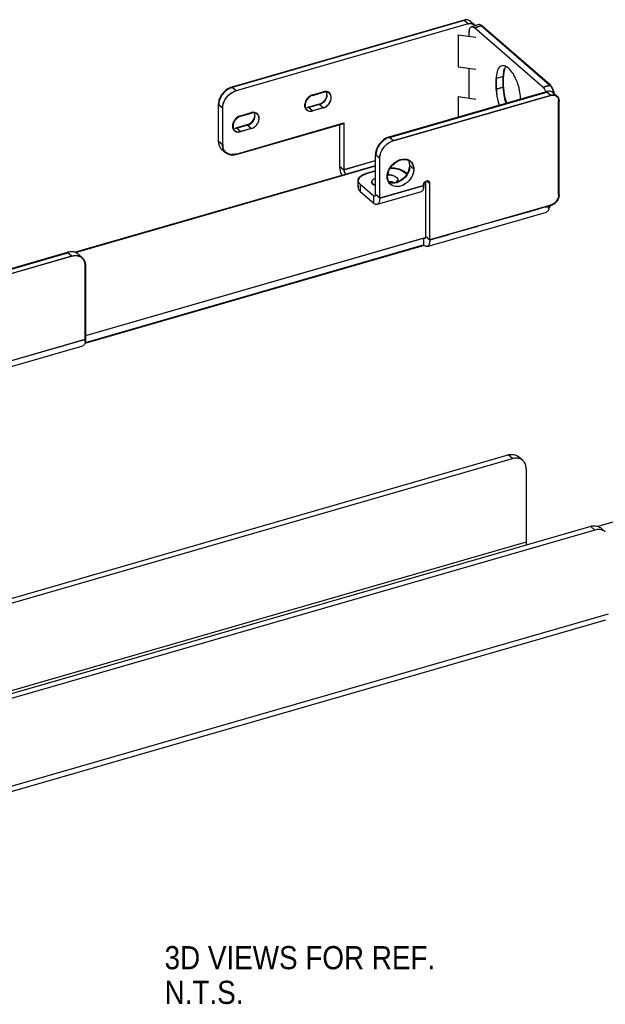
# Model space of a CAD drawing. Header units: millimetres. Extents: x 0 to 2754, y -804 to 1485.
# Tile 12 of 27: x 706 to 896, y 213 to 532. Entities that reach past the tile are written whole.
import ezdxf

# ---------------------------------------------------------------- set-up
doc = ezdxf.new("R2010")
doc.units = ezdxf.units.MM
doc.header["$LTSCALE"] = 115.5
doc.layers.get('0').update_dxf_attribs({"linetype": 'CONTINUOUS'})
doc.styles.get("Standard").update_dxf_attribs({"font": 'txt', "width": 0.9})

msp = doc.modelspace()

# ---------------------------------------------------------------- linework, layer by layer
at = {"color": 6, "linetype": 'Continuous'}
for p, q in [((849.903, 531.957), (774.663, 510.237)), ((851.273, 530.77), (776.033, 509.05)), ((851.946, 531.613), (853.044, 530.662)), ((854.675, 530.491), (852.302, 529.806)), ((853.256, 530.479), (853.316, 530.427)), ((877.81, 510.909), (855.54, 530.195)), ((851.607, 526.698), (851.607, 528.159)), ((875.437, 510.224), (853.167, 529.51)), ((851.607, 506.633), (851.607, 516.305)), ((862.221, 517.145), (862.117, 517.115)), ((860.362, 509.492), (860.362, 512.956)), ((862.735, 510.177), (862.735, 513.641)), ((800.871, 507.53), (804.335, 508.53)), ((806.16, 508.265), (806.22, 508.213)), ((825.63, 494.038), (876.673, 508.773)), ((879.764, 507.522), (878.716, 508.43)), ((802.965, 504.728), (799.501, 503.728)), ((827, 492.852), (878.043, 507.587)), ((880.086, 507.243), (880.026, 507.295)), ((880.745, 475.268), (880.745, 505.665)), ((770.229, 504.523), (770.229, 492.676)), ((771.599, 503.336), (771.599, 491.489)), ((777.488, 500.78), (780.952, 501.78)), ((782.777, 501.515), (782.837, 501.463)), ((798.771, 502.886), (798.847, 502.82)), ((798.849, 502.976), (798.985, 502.859)), ((804.335, 503.542), (800.871, 502.542)), ((776.033, 488.335), (810.934, 498.41)), ((810.867, 498.468), (810.934, 498.41)), ((810.934, 498.41), (810.934, 483.428)), ((775.388, 496.136), (775.464, 496.07)), ((775.467, 496.226), (775.602, 496.109)), ((779.582, 497.978), (776.118, 496.978)), ((780.952, 496.792), (777.488, 495.792)), ((809.564, 498.015), (809.564, 484.614)), ((771.311, 490.085), (772.681, 488.899)), ((821.196, 475.395), (821.196, 488.324)), ((822.566, 474.208), (822.566, 487.138)), ((832.567, 486.041), (832.507, 486.093)), ((821.196, 483.076), (818.13, 482.191)), ((831.406, 482.043), (830.519, 482.812)), ((723.595, 456.654), (811.439, 482.012)), ((811.439, 481.886), (811.439, 482.018)), ((811.439, 482.012), (811.499, 481.96)), ((815.57, 477.601), (815.57, 479.974)), ((820.046, 479.537), (820.046, 479.433)), ((828.404, 480.287), (828.404, 480.183)), ((837.416, 479.383), (837.416, 461.743)), ((838.487, 479.514), (838.547, 479.462)), ((816.256, 478.694), (820.631, 474.905)), ((816.256, 476.321), (820.631, 472.532)), ((835.967, 476.283), (821.704, 472.166)), ((826.178, 478.663), (826.118, 478.715)), ((838.786, 460.557), (838.786, 478.891)), ((821.048, 474.828), (820.944, 474.798)), ((837.925, 458.515), (876.636, 469.69)), ((878.043, 471.786), (877.394, 471.598)), ((836.911, 461.202), (727.156, 429.518)), ((836.911, 461.202), (836.851, 461.254)), ((836.911, 458.829), (836.911, 461.202)), ((837.165, 461.147), (837.269, 461.177)), ((837.015, 458.859), (726.971, 427.092)), ((355.865, 351.124), (721.352, 456.631)), ((356.064, 349.6), (722.722, 455.445)), ((726.073, 454.881), (724.703, 456.067)), ((727.156, 452.291), (727.156, 428.332)), ((333.344, 312.855), (726.294, 426.29)), ((500.381, 285.859), (864.227, 390.892)), ((501.751, 284.673), (865.597, 389.706)), ((868.948, 389.142), (867.578, 390.328)), ((870.031, 386.552), (870.031, 362.593)), ((966.644, 388.921), (893.261, 367.737)), ((890.997, 367.709), (525.514, 262.203)), ((892.367, 366.522), (525.709, 260.677)), ((894.348, 367.145), (895.718, 365.958)), ((502.989, 223.932), (895.939, 337.367))]:
    msp.add_line(p, q, dxfattribs=at)
at = {"color": 3, "linetype": 'Continuous'}
for p, q in [((849.963, 531.801), (774.723, 510.081)), ((877.706, 510.775), (855.436, 530.061)), ((862.571, 510.199), (862.571, 513.663)), ((826.94, 492.8), (877.983, 507.535)), ((880.581, 475.289), (880.581, 505.687)), ((803.025, 504.572), (799.561, 503.572)), ((779.642, 497.822), (776.178, 496.822)), ((877.983, 471.941), (877.334, 471.754)), ((836.955, 459.015), (727.031, 427.283)), ((355.9, 349.518), (722.662, 455.393)), ((726.992, 452.312), (726.992, 428.354))]:
    msp.add_line(p, q, dxfattribs=at)
at = {"color": 7, "linetype": 'Continuous'}
for p, q in [((851.213, 530.719), (775.973, 508.999)), ((847.972, 527.185), (853.768, 526.408)), ((847.972, 527.185), (847.972, 516.792)), ((847.972, 516.792), (853.768, 516.016)), ((860.406, 509.574), (860.406, 513.038)), ((800.811, 507.686), (804.275, 508.686)), ((825.69, 493.883), (876.733, 508.618)), ((847.972, 507.12), (853.768, 506.344)), ((847.972, 507.12), (847.972, 500.488)), ((777.428, 500.936), (780.892, 501.936)), ((804.275, 503.49), (800.811, 502.49)), ((775.973, 488.491), (810.978, 498.596)), ((810.978, 498.596), (810.978, 498.41)), ((780.892, 496.74), (777.428, 495.74)), ((821.196, 482.903), (818.19, 482.035)), ((831.32, 481.894), (830.415, 482.678)), ((723.878, 456.562), (811.603, 481.886)), ((836.955, 461.18), (727.156, 429.484)), ((355.904, 350.962), (721.412, 456.475))]:
    msp.add_line(p, q, dxfattribs=at)
at = {"color": 9, "linetype": 'Continuous'}
for p, q in [((851.273, 530.77), (849.903, 531.957)), ((851.213, 530.719), (849.963, 531.801)), ((853.167, 529.51), (855.54, 530.195)), ((851.607, 528.159), (851.753, 528.201)), ((853.271, 529.436), (855.436, 530.061)), ((862.735, 513.641), (860.362, 512.956)), ((862.571, 513.663), (860.406, 513.038)), ((776.033, 509.05), (774.663, 510.237)), ((775.973, 508.999), (774.723, 510.081)), ((804.259, 508.596), (804.335, 508.53)), ((862.735, 510.177), (860.362, 509.492)), ((862.571, 510.199), (860.406, 509.574)), ((875.437, 510.224), (877.81, 510.909)), ((875.541, 510.15), (877.706, 510.775)), ((876.673, 508.773), (878.043, 507.587)), ((876.733, 508.618), (877.983, 507.535)), ((800.759, 507.626), (800.871, 507.53)), ((802.965, 504.728), (804.335, 503.542)), ((880.641, 505.756), (880.745, 505.665)), ((771.599, 503.336), (770.229, 504.523)), ((780.876, 501.846), (780.952, 501.78)), ((799.501, 503.728), (800.871, 502.542)), ((803.025, 504.572), (804.275, 503.49)), ((777.376, 500.876), (777.488, 500.78)), ((776.118, 496.978), (777.488, 495.792)), ((779.582, 497.978), (780.952, 496.792)), ((779.642, 497.822), (780.892, 496.74)), ((771.599, 491.489), (770.229, 492.676)), ((825.63, 494.038), (827, 492.852)), ((825.69, 493.883), (826.94, 492.8)), ((776.033, 488.335), (775.922, 488.432)), ((810.934, 483.428), (821.196, 486.39)), ((810.978, 483.51), (821.196, 486.46)), ((821.196, 488.324), (822.566, 487.138)), ((809.564, 484.614), (809.709, 484.656)), ((809.564, 484.614), (810.934, 483.428)), ((811.499, 481.96), (821.196, 484.759)), ((811.603, 481.886), (821.196, 484.655)), ((818.13, 483.875), (821.195, 484.76)), ((830.519, 482.812), (830.519, 482.678)), ((833.599, 483.572), (832.229, 484.759)), ((818.13, 482.191), (818.13, 482.035)), ((825.146, 481.132), (825.042, 481.223)), ((838.786, 478.891), (837.948, 479.617)), ((816.256, 478.694), (816.256, 476.321)), ((822.566, 474.208), (836.829, 478.326)), ((822.61, 474.29), (836.665, 478.348)), ((836.829, 478.326), (836.725, 478.416)), ((820.631, 474.905), (821.145, 475.054)), ((820.631, 472.532), (820.631, 474.905)), ((821.196, 475.395), (821.341, 475.437)), ((822.566, 474.208), (821.196, 475.395)), ((880.641, 475.358), (880.745, 475.268)), ((820.631, 472.532), (820.762, 472.57)), ((877.334, 471.754), (838.83, 460.639)), ((876.197, 471.265), (876.092, 471.236)), ((876.197, 471.255), (876.092, 471.225)), ((877.932, 471.882), (878.043, 471.786)), ((837.367, 461.403), (836.851, 461.254)), ((837.562, 461.785), (837.416, 461.743)), ((838.786, 460.557), (837.416, 461.743)), ((721.352, 456.631), (722.722, 455.445)), ((721.412, 456.475), (722.662, 455.393)), ((727.051, 452.381), (727.156, 452.291)), ((727.156, 428.332), (334.205, 314.897)), ((726.992, 428.354), (334.249, 314.979)), ((727.156, 428.332), (727.051, 428.422)), ((865.597, 389.706), (864.227, 390.892)), ((890.997, 367.709), (892.367, 366.522)), ((870.031, 362.593), (525.272, 263.07)), ((503.85, 225.974), (896.801, 339.409))]:
    msp.add_line(p, q, dxfattribs=at)
at = {"color": 3, "linetype": 'Continuous'}
for centre, radius, start, end in [((850.749, 529.085), 2.827, 101.38275, 106.12668), ((875.175, 510.203), 12.604, 180.01854, 182.21031), ((876.902, 510.278), 14.332, 182.24363, 186.25323), ((872.928, 506.853), 6.254, 21.00518, 25.64101), ((872.413, 506.652), 6.808, 16.65316, 21.03383), ((872.342, 506.628), 6.882, 12.64524, 16.67662), ((878.769, 504.819), 2.827, 101.38275, 106.12668), ((878.769, 505.782), 1.853, 67.65877, 73.92174), ((878.84, 505.926), 1.691, 49.11731, 54.57909), ((878.821, 505.908), 1.717, 34.6921, 49.03518), ((878.08, 505.688), 2.501, 359.97175, 5.1188), ((830.745, 484.059), 2.811, 49.1002, 51.72398), ((830.511, 483.899), 3.096, 24.85756, 29.20386), ((828.03, 480.864), 3.001, 209.21291, 212.74866), ((825.524, 473.536), 5.982, 87.4963, 89.92194), ((825.536, 473.734), 5.784, 82.39988, 87.52321), ((825.585, 474.118), 5.397, 79.7005, 82.38348), ((825.65, 474.473), 5.036, 76.8933, 79.70309), ((825.746, 474.881), 4.617, 73.92283, 76.90018), ((838.105, 479.072), 0.705, 42.59048, 49.11348), ((827.88, 480.75), 2.812, 229.10029, 230.77712), ((831.379, 478.345), 5.286, 357.31039, 0.02712), ((837.798, 478.347), 1.133, 174.09636, 179.94914), ((838.088, 478.29), 1.429, 158.44366, 163.42911), ((873.975, 471.558), 3.348, 347.42977, 351.10292), ((873.365, 471.655), 3.965, 351.09182, 354.37331), ((872.711, 471.72), 4.622, 354.36695, 357.31896), ((872.048, 471.751), 5.286, 357.31039, 0.02712), ((873.805, 474.81), 5, 318.81092, 321.36914), ((724.089, 452.71), 2.82, 49.11188, 54.57715), ((721.706, 428.351), 5.286, 357.31039, 0.02712)]:
    msp.add_arc(centre, radius, start, end, dxfattribs=at)
at = {"color": 7, "linetype": 'Continuous'}
for centre, radius, start, end in [((851.999, 528.003), 2.827, 101.38275, 106.12668), ((851.999, 528.965), 1.853, 67.65877, 73.92174), ((852.07, 529.11), 1.691, 49.11731, 54.57909), ((852.058, 529.098), 1.708, 37.1556, 49.06649), ((805.06, 505.97), 2.827, 101.38275, 106.12668), ((877.519, 505.902), 2.827, 101.38275, 106.12668), ((781.677, 499.22), 2.827, 101.38275, 106.12668), ((799.964, 504.113), 1.709, 229.1582, 241.1816), ((776.582, 497.363), 1.709, 229.1582, 241.1816), ((775.841, 491.57), 4.198, 179.98068, 184.16744), ((775.591, 491.551), 3.947, 184.16513, 188.50441), ((775.354, 491.516), 3.708, 188.50779, 193.04495), ((774.539, 491.166), 2.81, 229.10662, 230.60528), ((774.752, 491.813), 3.498, 260.4881, 265.20402), ((817.915, 479.29), 2.401, 134.05553, 139.35055), ((820.684, 479.434), 0.758, 180.02523, 189.96219), ((820.735, 479.443), 0.809, 189.99385, 199.50293), ((825.524, 475.728), 5.956, 84.98171, 93.17877), ((825.563, 476.142), 5.54, 79.73287, 85.00565), ((825.65, 476.638), 5.036, 76.8933, 79.70309), ((825.746, 477.046), 4.617, 73.92283, 76.90018), ((827.769, 480.183), 0.756, 0.01724, 8.66695)]:
    msp.add_arc(centre, radius, start, end, dxfattribs=at)
at = {"color": 6, "linetype": 'Continuous'}
for centre, radius, start, end in [((850.799, 530.29), 1.751, 49.01013, 54.57395), ((850.794, 530.284), 1.759, 46.16582, 49.01091), ((850.78, 530.27), 1.779, 39.64912, 46.15479), ((850.733, 530.234), 1.838, 29.30977, 39.60468), ((852.169, 529.104), 1.75, 49.01127, 54.57478), ((776.39, 504.581), 5.919, 114.24094, 121.56849), ((877.569, 507.107), 1.751, 49.01013, 54.57395), ((872.888, 506.85), 6.454, 20.99641, 26.22855), ((877.564, 507.101), 1.759, 46.16582, 49.01091), ((877.55, 507.087), 1.779, 39.64912, 46.15479), ((872.287, 506.615), 7.099, 16.11614, 21.02573), ((877.503, 507.05), 1.838, 29.25042, 39.60397), ((872.313, 506.616), 7.074, 11.23524, 16.16658), ((854.787, 506.092), 13.456, 1.01533, 4.96078), ((878.939, 505.921), 1.75, 49.01127, 54.57478), ((800.062, 504.099), 1.642, 219.58924, 228.95504), ((800.043, 504.078), 1.615, 228.97896, 235.36819), ((776.679, 497.349), 1.642, 219.58924, 228.95504), ((776.661, 497.328), 1.615, 228.97896, 235.36819), ((827.357, 488.382), 5.919, 114.24094, 121.56849), ((774.703, 491.181), 3.052, 210.86715, 213.53854), ((829.162, 484.991), 3.035, 22.07831, 30.14975), ((830.746, 483.932), 2.786, 49.21213, 61.20971), ((830.635, 483.862), 2.917, 29.09752, 34.71851), ((817.569, 484.767), 8.012, 186.00267, 191.04002), ((818.316, 484.907), 8.772, 190.99853, 201.83906), ((830.37, 481.011), 5.232, 161.71897, 170.25309), ((827.005, 484.88), 5.232, 341.71897, 350.25309), ((830.575, 483.827), 2.986, 27.23087, 29.10992), ((830.504, 483.792), 3.065, 22.09769, 27.21509), ((816.855, 479.974), 1.285, 180.05111, 184.95803), ((820.771, 479.537), 0.725, 179.8602, 186.83359), ((820.791, 479.539), 0.745, 186.85395, 194.79847), ((825.525, 476.077), 5.65, 82.41712, 93.32296), ((826.722, 482.155), 3.004, 247.94553, 253.92224), ((825.534, 473.79), 5.564, 82.39261, 88.15051), ((825.616, 476.756), 4.965, 76.21591, 82.42), ((825.616, 474.383), 4.965, 76.21591, 82.42), ((816.853, 477.601), 1.283, 174.84443, 180.04616), ((821.499, 472.874), 0.737, 286.147, 296.2617), ((873.813, 474.804), 5.159, 314.57669, 322.84278), ((722.817, 453.886), 2.884, 42.62271, 49.17035), ((722.764, 453.841), 2.953, 33.5129, 42.57751), ((724.14, 452.633), 2.965, 54.61498, 65.05481), ((724.173, 452.683), 2.905, 50.83042, 54.57642), ((724.181, 452.694), 2.892, 49.17039, 50.8281), ((865.575, 386.226), 4.857, 102.261, 106.11882), ((865.688, 388.146), 2.887, 49.11201, 54.57716), ((867.018, 386.897), 2.962, 54.62984, 65.48945), ((867.057, 386.957), 2.89, 50.80196, 54.57639), ((867.065, 386.967), 2.878, 49.10687, 50.79958), ((865.732, 386.553), 4.299, 359.9807, 4.16547), ((892.345, 363.043), 4.857, 102.261, 106.11882), ((892.458, 364.962), 2.887, 49.11201, 54.57716), ((893.788, 363.713), 2.962, 54.62984, 65.48945), ((893.827, 363.773), 2.89, 50.80196, 54.57639), ((893.835, 363.783), 2.878, 49.10687, 50.79958)]:
    msp.add_arc(centre, radius, start, end, dxfattribs=at)
at = {"color": 9, "linetype": 'Continuous'}
msp.add_arc((754.583, 897.089), 442.86, 285.93888, 286.09994, dxfattribs=at)
at = {"color": 6, "linetype": 'Continuous'}
for points in [[(850.441, 532.058), (850.259, 532.042), (850.079, 532.008), (849.903, 531.957)], [(851.405, 531.935), (851.102, 532.05), (850.764, 532.085), (850.441, 532.058)], [(851.814, 531.717), (851.688, 531.807), (851.549, 531.88), (851.405, 531.935)], [(852.795, 530.74), (852.932, 530.686), (853.064, 530.616), (853.184, 530.531)], [(854.942, 530.507), (854.854, 530.52), (854.761, 530.515), (854.675, 530.491)], [(851.607, 528.159), (851.607, 528.33), (851.617, 528.501), (851.639, 528.67)], [(852.064, 529.674), (852.133, 529.733), (852.215, 529.781), (852.302, 529.806)], [(852.302, 529.806), (852.419, 529.84), (852.551, 529.833), (852.668, 529.8)], [(852.668, 529.8), (852.733, 529.782), (852.796, 529.756), (852.857, 529.725)], [(852.857, 529.725), (852.969, 529.667), (853.072, 529.593), (853.167, 529.51)], [(862.118, 517.115), (861.898, 517.052), (861.69, 516.932), (861.517, 516.782)], [(862.514, 517.173), (862.381, 517.171), (862.246, 517.152), (862.118, 517.115)], [(863.085, 517.089), (862.901, 517.144), (862.707, 517.176), (862.514, 517.173)], [(863.165, 516.368), (863.065, 516.114), (862.988, 515.85), (862.928, 515.584)], [(863.686, 516.818), (863.497, 516.93), (863.295, 517.025), (863.085, 517.089)], [(863.444, 516.933), (863.334, 516.754), (863.242, 516.563), (863.165, 516.368)], [(864.302, 516.368), (864.11, 516.535), (863.905, 516.688), (863.686, 516.818)], [(773.292, 509.624), (771.973, 508.815), (770.887, 507.44), (770.446, 505.957)], [(774.663, 510.237), (774.423, 510.168), (774.188, 510.08), (773.96, 509.978)], [(804.831, 508.623), (804.663, 508.609), (804.496, 508.577), (804.335, 508.53)], [(805.269, 506.934), (805.388, 507.254), (805.459, 507.6), (805.459, 507.942)], [(805.459, 507.942), (805.459, 508.167), (805.428, 508.394), (805.36, 508.608)], [(862.735, 510.177), (862.735, 509.802), (862.753, 509.427), (862.785, 509.053)], [(876.002, 509.552), (876.175, 509.286), (876.32, 509.003), (876.445, 508.712)], [(877.211, 508.874), (877.029, 508.859), (876.849, 508.824), (876.673, 508.773)], [(878.175, 508.751), (877.872, 508.866), (877.534, 508.902), (877.211, 508.874)], [(878.584, 508.534), (878.458, 508.623), (878.319, 508.696), (878.175, 508.751)], [(770.446, 505.957), (770.309, 505.493), (770.229, 505.006), (770.229, 504.523)], [(800.375, 507.337), (799.883, 507.095), (799.442, 506.723), (799.106, 506.289)], [(800.871, 507.53), (800.7, 507.481), (800.534, 507.415), (800.375, 507.337)], [(802.965, 504.728), (803.135, 504.777), (803.301, 504.843), (803.461, 504.921)], [(803.461, 504.921), (803.953, 505.163), (804.393, 505.535), (804.729, 505.969)], [(804.729, 505.969), (804.955, 506.26), (805.141, 506.588), (805.269, 506.934)], [(879.53, 507.57), (879.68, 507.515), (879.824, 507.44), (879.954, 507.347)], [(880.087, 507.242), (880.277, 507.078), (880.432, 506.868), (880.539, 506.641)], [(880.539, 506.641), (880.607, 506.497), (880.657, 506.343), (880.691, 506.187)], [(880.691, 506.187), (880.728, 506.016), (880.745, 505.84), (880.745, 505.665)], [(781.448, 501.873), (781.28, 501.859), (781.114, 501.827), (780.952, 501.78)], [(782.076, 501.192), (782.076, 501.417), (782.045, 501.644), (781.978, 501.858)], [(799.005, 503.635), (799.172, 503.649), (799.339, 503.681), (799.501, 503.728)], [(799.126, 502.75), (799.237, 502.673), (799.358, 502.61), (799.484, 502.562)], [(799.484, 502.562), (799.764, 502.456), (800.076, 502.423), (800.375, 502.449)], [(800.375, 502.449), (800.542, 502.463), (800.709, 502.495), (800.871, 502.542)], [(776.992, 500.587), (776.5, 500.345), (776.059, 499.973), (775.724, 499.539)], [(777.488, 500.78), (777.317, 500.731), (777.151, 500.665), (776.992, 500.587)], [(780.078, 498.171), (780.57, 498.413), (781.01, 498.785), (781.346, 499.219)], [(781.346, 499.219), (781.572, 499.51), (781.759, 499.838), (781.887, 500.184)], [(781.887, 500.184), (782.005, 500.504), (782.076, 500.85), (782.076, 501.192)], [(775.622, 496.885), (775.789, 496.899), (775.956, 496.931), (776.118, 496.978)], [(775.743, 496), (775.854, 495.923), (775.975, 495.86), (776.102, 495.812)], [(776.102, 495.812), (776.381, 495.706), (776.694, 495.673), (776.992, 495.699)], [(776.992, 495.699), (777.159, 495.713), (777.326, 495.745), (777.488, 495.792)], [(779.582, 497.978), (779.753, 498.027), (779.919, 498.093), (780.078, 498.171)], [(770.229, 492.676), (770.229, 492.446), (770.247, 492.216), (770.285, 491.989)], [(770.285, 491.989), (770.355, 491.574), (770.497, 491.163), (770.713, 490.801)], [(824.259, 493.425), (822.94, 492.616), (821.853, 491.241), (821.413, 489.758)], [(825.63, 494.038), (825.39, 493.969), (825.155, 493.882), (824.927, 493.779)], [(770.713, 490.801), (770.873, 490.534), (771.077, 490.288), (771.313, 490.084)], [(771.313, 490.084), (771.534, 489.893), (771.788, 489.734), (772.056, 489.616)], [(771.655, 490.803), (771.617, 491.029), (771.599, 491.26), (771.599, 491.489)], [(772.083, 489.615), (771.867, 489.976), (771.725, 490.388), (771.655, 490.803)], [(772.683, 488.898), (772.482, 489.071), (772.305, 489.274), (772.158, 489.495)], [(774.019, 488.238), (773.534, 488.345), (773.059, 488.573), (772.683, 488.898)], [(821.413, 489.758), (821.275, 489.295), (821.196, 488.808), (821.196, 488.324)], [(774.662, 488.157), (774.446, 488.164), (774.23, 488.191), (774.019, 488.238)], [(775.33, 488.189), (775.109, 488.16), (774.885, 488.149), (774.662, 488.157)], [(776.033, 488.335), (775.803, 488.269), (775.568, 488.219), (775.33, 488.189)], [(830.817, 486.741), (831.257, 486.708), (831.702, 486.587), (832.088, 486.374)], [(831.974, 486.131), (832.058, 485.923), (832.121, 485.705), (832.162, 485.485)], [(832.162, 485.485), (832.207, 485.246), (832.229, 485.002), (832.229, 484.759)], [(832.567, 486.042), (832.742, 485.89), (832.9, 485.714), (833.032, 485.523)], [(809.564, 484.614), (809.564, 484.386), (809.577, 484.157), (809.601, 483.93)], [(832.229, 484.759), (832.229, 484.503), (832.205, 484.246), (832.162, 483.994)], [(833.344, 484.945), (833.519, 484.514), (833.599, 484.038), (833.599, 483.572)], [(815.57, 479.973), (815.57, 480.202), (815.636, 480.435), (815.744, 480.637)], [(815.688, 479.428), (815.627, 479.565), (815.587, 479.714), (815.575, 479.863)], [(816.395, 481.368), (816.549, 481.487), (816.714, 481.592), (816.884, 481.687)], [(820.199, 479.074), (820.143, 479.158), (820.097, 479.251), (820.071, 479.349)], [(825.146, 481.132), (825.146, 481.388), (825.17, 481.645), (825.213, 481.897)], [(825.213, 480.406), (825.168, 480.645), (825.146, 480.889), (825.146, 481.132)], [(825.402, 479.76), (825.317, 479.968), (825.255, 480.186), (825.213, 480.406)], [(826.179, 478.663), (825.84, 478.956), (825.57, 479.345), (825.402, 479.76)], [(826.558, 479.15), (826.332, 479.167), (826.107, 479.206), (825.89, 479.269)], [(838.786, 478.891), (838.786, 479.098), (838.703, 479.328), (838.546, 479.463)], [(815.57, 477.6), (815.57, 477.42), (815.611, 477.236), (815.681, 477.07)], [(815.675, 478.117), (815.622, 477.99), (815.587, 477.854), (815.575, 477.717)], [(815.681, 477.07), (815.739, 476.934), (815.817, 476.806), (815.906, 476.689)], [(815.906, 476.689), (816.009, 476.554), (816.128, 476.432), (816.256, 476.321)], [(836.262, 476.447), (836.177, 476.373), (836.075, 476.315), (835.967, 476.283)], [(836.829, 478.326), (836.829, 478.115), (836.818, 477.903), (836.79, 477.693)], [(836.865, 478.597), (836.842, 478.509), (836.829, 478.417), (836.829, 478.326)], [(836.96, 478.853), (836.92, 478.771), (836.888, 478.685), (836.865, 478.597)], [(880.289, 473.634), (880.091, 473.281), (879.837, 472.955), (879.545, 472.675)], [(880.691, 474.714), (880.618, 474.337), (880.477, 473.969), (880.289, 473.634)], [(880.745, 475.268), (880.745, 475.082), (880.726, 474.896), (880.691, 474.714)], [(821.015, 472.267), (820.877, 472.338), (820.748, 472.43), (820.631, 472.532)], [(822.052, 472.379), (821.986, 472.312), (821.909, 472.254), (821.825, 472.213)], [(876.931, 469.853), (876.846, 469.779), (876.744, 469.721), (876.636, 469.69)], [(877.497, 471.629), (877.493, 471.43), (877.479, 471.23), (877.45, 471.033)], [(879.545, 472.675), (879.125, 472.273), (878.602, 471.947), (878.043, 471.786)], [(722.723, 456.81), (722.262, 456.826), (721.794, 456.759), (721.352, 456.631)], [(723.365, 456.729), (723.155, 456.775), (722.939, 456.802), (722.723, 456.81)], [(837.287, 458.59), (837.152, 458.653), (837.027, 458.737), (836.911, 458.831)], [(837.925, 458.515), (837.719, 458.455), (837.481, 458.5), (837.287, 458.59)], [(838.277, 458.732), (838.181, 458.633), (838.057, 458.553), (837.925, 458.515)], [(722.722, 455.445), (722.951, 455.511), (723.187, 455.561), (723.424, 455.591)], [(723.958, 456.536), (723.768, 456.62), (723.568, 456.684), (723.365, 456.729)], [(723.424, 455.591), (723.646, 455.619), (723.87, 455.631), (724.093, 455.623)], [(724.702, 456.068), (724.48, 456.26), (724.227, 456.419), (723.958, 456.536)], [(724.093, 455.623), (724.537, 455.607), (724.988, 455.509), (725.39, 455.322)], [(726.072, 454.882), (726.308, 454.678), (726.512, 454.432), (726.672, 454.165)], [(726.672, 454.165), (726.888, 453.804), (727.029, 453.392), (727.099, 452.977)], [(727.099, 452.977), (727.137, 452.751), (727.156, 452.52), (727.156, 452.291)], [(727.156, 428.332), (727.156, 428.125), (727.145, 427.917), (727.118, 427.712)], [(726.61, 426.472), (726.521, 426.389), (726.411, 426.324), (726.294, 426.29)]]:
    msp.add_open_spline(points, degree=3, dxfattribs=at)
for points, knots in [([(851.273, 530.77), (851.405, 530.808), (851.905, 530.918), (852.446, 530.878), (852.795, 530.74)], [0, 0, 0, 0, 0.2670738, 1, 1, 1, 1]), ([(855.54, 530.195), (855.492, 530.237), (855.314, 530.377), (855.102, 530.483), (854.942, 530.507)], [0, 0, 0, 0, 0.2850498, 1, 1, 1, 1]), ([(851.639, 528.67), (851.653, 528.78), (851.718, 529.138), (851.871, 529.506), (852.064, 529.674)], [0, 0, 0, 0, 0.3023868, 1, 1, 1, 1]), ([(861.517, 516.782), (861.088, 516.411), (860.474, 515.102), (860.362, 513.747), (860.362, 512.956)], [0, 0, 0, 0, 0.418033, 1, 1, 1, 1]), ([(862.928, 515.584), (862.895, 515.437), (862.776, 514.796), (862.735, 514.142), (862.735, 513.641)], [0, 0, 0, 0, 0.2311771, 1, 1, 1, 1]), ([(868.192, 507.256), (868.038, 509.061), (867.177, 512.325), (865.465, 515.361), (864.302, 516.368)], [0, 0, 0, 0, 0.5407783, 1, 1, 1, 1]), ([(771.599, 503.336), (771.599, 504.584), (772.631, 507.102), (774.806, 508.696), (776.033, 509.05)], [0, 0, 0, 0, 0.4940875, 1, 1, 1, 1]), ([(804.335, 503.542), (804.834, 503.686), (805.776, 504.261), (806.683, 505.558), (806.966, 507.039), (806.537, 507.937), (806.222, 508.211)], [0, 0, 0, 0, 0.2648259, 0.5389368, 0.7871544, 1, 1, 1, 1]), ([(806.222, 508.211), (805.95, 508.447), (805.452, 508.639), (804.962, 508.634), (804.831, 508.623)], [0, 0, 0, 0, 0.7323437, 1, 1, 1, 1]), ([(860.362, 509.492), (860.362, 509.081), (860.454, 507.329), (860.845, 505.597), (861.278, 504.326)], [0, 0, 0, 0, 0.234335, 1, 1, 1, 1]), ([(862.785, 509.053), (862.814, 508.72), (862.979, 507.35), (863.314, 506.001), (863.651, 505.011)], [0, 0, 0, 0, 0.2420292, 1, 1, 1, 1]), ([(875.437, 510.224), (875.487, 510.181), (875.699, 509.978), (875.878, 509.742), (876.002, 509.552)], [0, 0, 0, 0, 0.2249686, 1, 1, 1, 1]), ([(878.677, 509.702), (878.615, 509.827), (878.38, 510.264), (878.08, 510.675), (877.81, 510.909)], [0, 0, 0, 0, 0.2816359, 1, 1, 1, 1]), ([(799.106, 506.289), (798.992, 506.142), (798.6, 505.553), (798.376, 504.837), (798.376, 504.316)], [0, 0, 0, 0, 0.263913, 1, 1, 1, 1]), ([(878.043, 507.587), (878.171, 507.624), (878.659, 507.731), (879.186, 507.698), (879.53, 507.57)], [0, 0, 0, 0, 0.2665538, 1, 1, 1, 1]), ([(780.952, 496.792), (781.452, 496.936), (782.394, 497.511), (783.301, 498.808), (783.583, 500.289), (783.154, 501.187), (782.839, 501.461)], [0, 0, 0, 0, 0.2648259, 0.5389368, 0.7871544, 1, 1, 1, 1]), ([(782.839, 501.461), (782.568, 501.697), (782.07, 501.889), (781.579, 501.884), (781.448, 501.873)], [0, 0, 0, 0, 0.7323437, 1, 1, 1, 1]), ([(798.376, 504.316), (798.376, 504.196), (798.407, 503.749), (798.587, 503.306), (798.797, 503.052)], [0, 0, 0, 0, 0.2666188, 1, 1, 1, 1]), ([(775.724, 499.539), (775.609, 499.392), (775.217, 498.803), (774.994, 498.087), (774.994, 497.566)], [0, 0, 0, 0, 0.263913, 1, 1, 1, 1]), ([(774.994, 497.566), (774.994, 497.446), (775.025, 496.999), (775.204, 496.556), (775.414, 496.302)], [0, 0, 0, 0, 0.2666188, 1, 1, 1, 1]), ([(822.566, 487.138), (822.566, 488.386), (823.598, 490.903), (825.772, 492.498), (827, 492.852)], [0, 0, 0, 0, 0.4940875, 1, 1, 1, 1]), ([(825.402, 482.652), (825.79, 483.831), (827.26, 485.873), (829.686, 486.826), (830.817, 486.741)], [0, 0, 0, 0, 0.522366, 1, 1, 1, 1]), ([(810.934, 483.428), (810.934, 483.035), (811.076, 482.519), (811.362, 482.099), (811.439, 482.018)], [0, 0, 0, 0, 0.7782701, 1, 1, 1, 1]), ([(826.106, 484.092), (826.349, 484.091), (827.283, 484.056), (828.215, 483.892), (828.873, 483.679)], [0, 0, 0, 0, 0.2602034, 1, 1, 1, 1]), ([(833.599, 483.572), (833.599, 482.661), (832.993, 480.77), (831.044, 478.701), (828.505, 477.675), (826.749, 478.17), (826.179, 478.663)], [0, 0, 0, 0, 0.2585461, 0.5340925, 0.786121, 1, 1, 1, 1]), ([(831.974, 483.239), (831.586, 482.06), (830.115, 480.018), (827.689, 479.065), (826.558, 479.15)], [0, 0, 0, 0, 0.522366, 1, 1, 1, 1]), ([(828.873, 483.679), (829.037, 483.626), (829.62, 483.412), (830.179, 483.106), (830.519, 482.812)], [0, 0, 0, 0, 0.2771994, 1, 1, 1, 1]), ([(816.256, 478.694), (816.192, 478.749), (815.966, 478.963), (815.778, 479.221), (815.688, 479.428)], [0, 0, 0, 0, 0.2715594, 1, 1, 1, 1]), ([(815.744, 480.637), (815.78, 480.703), (815.954, 480.982), (816.195, 481.214), (816.395, 481.368)], [0, 0, 0, 0, 0.2296964, 1, 1, 1, 1]), ([(816.884, 481.687), (816.976, 481.738), (817.376, 481.942), (817.8, 482.096), (818.13, 482.191)], [0, 0, 0, 0, 0.2348555, 1, 1, 1, 1]), ([(820.046, 479.538), (820.047, 479.709), (820.141, 479.948), (820.296, 480.127), (820.343, 480.174)], [0, 0, 0, 0, 0.7208196, 1, 1, 1, 1]), ([(820.343, 480.174), (820.394, 480.226), (820.644, 480.444), (820.947, 480.594), (821.187, 480.685)], [0, 0, 0, 0, 0.2215023, 1, 1, 1, 1]), ([(826.799, 481.578), (827.025, 481.523), (827.672, 481.326), (828.405, 480.761), (828.404, 480.286)], [0, 0, 0, 0, 0.3285596, 1, 1, 1, 1]), ([(828.404, 480.286), (828.404, 480.207), (828.341, 479.843), (828.047, 479.565), (827.81, 479.411)], [0, 0, 0, 0, 0.2186253, 1, 1, 1, 1]), ([(838.546, 479.463), (838.335, 479.645), (837.577, 479.66), (837.112, 479.161), (836.96, 478.853)], [0, 0, 0, 0, 0.4483051, 1, 1, 1, 1]), ([(821.194, 478.387), (821.084, 478.428), (820.714, 478.589), (820.361, 478.836), (820.199, 479.074)], [0, 0, 0, 0, 0.2898602, 1, 1, 1, 1]), ([(836.79, 477.693), (836.772, 477.557), (836.692, 477.113), (836.503, 476.655), (836.262, 476.447)], [0, 0, 0, 0, 0.3024078, 1, 1, 1, 1]), ([(820.782, 474.811), (820.755, 474.821), (820.702, 474.849), (820.655, 474.885), (820.631, 474.905)], [0, 0, 0, 0, 0.4704661, 1, 1, 1, 1]), ([(820.945, 474.798), (820.92, 474.791), (820.863, 474.786), (820.809, 474.8), (820.782, 474.811)], [0, 0, 0, 0, 0.4759034, 1, 1, 1, 1]), ([(821.03, 474.846), (821.018, 474.835), (820.991, 474.816), (820.96, 474.803), (820.945, 474.798)], [0, 0, 0, 0, 0.5098219, 1, 1, 1, 1]), ([(821.196, 475.395), (821.196, 475.334), (821.185, 475.145), (821.131, 474.933), (821.03, 474.846)], [0, 0, 0, 0, 0.3115039, 1, 1, 1, 1]), ([(822.566, 474.208), (822.566, 474.011), (822.532, 473.381), (822.363, 472.693), (822.052, 472.379)], [0, 0, 0, 0, 0.3081852, 1, 1, 1, 1]), ([(821.704, 472.166), (821.542, 472.119), (821.288, 472.142), (821.074, 472.237), (821.015, 472.267)], [0, 0, 0, 0, 0.7194293, 1, 1, 1, 1]), ([(877.45, 471.033), (877.431, 470.904), (877.347, 470.482), (877.16, 470.051), (876.931, 469.853)], [0, 0, 0, 0, 0.3007332, 1, 1, 1, 1]), ([(837.047, 461.146), (837.024, 461.151), (836.976, 461.168), (836.933, 461.193), (836.911, 461.208)], [0, 0, 0, 0, 0.4730779, 1, 1, 1, 1]), ([(837.165, 461.147), (837.146, 461.142), (837.106, 461.136), (837.067, 461.141), (837.047, 461.146)], [0, 0, 0, 0, 0.4861971, 1, 1, 1, 1]), ([(837.226, 461.176), (837.216, 461.169), (837.197, 461.158), (837.175, 461.15), (837.165, 461.147)], [0, 0, 0, 0, 0.5047331, 1, 1, 1, 1]), ([(837.27, 461.212), (837.263, 461.205), (837.249, 461.192), (837.234, 461.181), (837.226, 461.176)], [0, 0, 0, 0, 0.5094113, 1, 1, 1, 1]), ([(837.416, 461.743), (837.416, 461.687), (837.406, 461.504), (837.359, 461.305), (837.27, 461.212)], [0, 0, 0, 0, 0.3063749, 1, 1, 1, 1]), ([(838.786, 460.557), (838.786, 460.36), (838.753, 459.733), (838.586, 459.048), (838.277, 458.732)], [0, 0, 0, 0, 0.307837, 1, 1, 1, 1]), ([(727.118, 427.712), (727.101, 427.577), (727.024, 427.137), (726.842, 426.685), (726.61, 426.472)], [0, 0, 0, 0, 0.3009888, 1, 1, 1, 1]), ([(864.544, 390.972), (865.041, 391.08), (866.039, 391.136), (866.983, 390.768), (867.362, 390.498)], [0, 0, 0, 0, 0.5223818, 1, 1, 1, 1]), ([(868.246, 389.592), (867.856, 389.77), (866.953, 389.967), (866.047, 389.836), (865.597, 389.706)], [0, 0, 0, 0, 0.4777791, 1, 1, 1, 1]), ([(870.019, 386.865), (869.987, 387.306), (869.787, 388.16), (869.261, 388.871), (868.948, 389.142)], [0, 0, 0, 0, 0.5168404, 1, 1, 1, 1]), ([(891.314, 367.789), (891.811, 367.897), (892.809, 367.953), (893.753, 367.585), (894.132, 367.315)], [0, 0, 0, 0, 0.5223818, 1, 1, 1, 1]), ([(895.016, 366.408), (894.626, 366.586), (893.723, 366.783), (892.817, 366.652), (892.367, 366.522)], [0, 0, 0, 0, 0.4777791, 1, 1, 1, 1]), ([(870.031, 362.593), (870.031, 362.522), (870.05, 362.22), (870.128, 361.923), (870.215, 361.709)], [0, 0, 0, 0, 0.2352321, 1, 1, 1, 1])]:
    msp.add_open_spline(points, degree=3, knots=knots, dxfattribs=at)
at = {"color": 7, "linetype": 'Continuous'}
for points in [[(851.441, 530.774), (851.791, 530.845), (852.169, 530.845), (852.512, 530.745)], [(852.703, 530.679), (852.826, 530.629), (852.943, 530.564), (853.05, 530.488)], [(805.691, 508.675), (805.318, 508.81), (804.891, 508.82), (804.502, 508.741)], [(806.239, 508.356), (806.079, 508.494), (805.89, 508.603), (805.691, 508.675)], [(798.973, 506.395), (798.616, 505.934), (798.348, 505.376), (798.252, 504.8)], [(800.138, 507.403), (799.689, 507.153), (799.288, 506.8), (798.973, 506.395)], [(800.811, 507.686), (800.577, 507.618), (800.351, 507.521), (800.138, 507.403)], [(782.308, 501.925), (781.935, 502.06), (781.508, 502.07), (781.119, 501.991)], [(782.856, 501.606), (782.696, 501.744), (782.507, 501.853), (782.308, 501.925)], [(798.45, 503.321), (798.55, 503.133), (798.686, 502.959), (798.847, 502.82)], [(799.141, 502.615), (799.317, 502.518), (799.514, 502.451), (799.713, 502.416)], [(799.713, 502.416), (799.998, 502.365), (800.299, 502.377), (800.583, 502.434)], [(775.591, 499.645), (775.233, 499.184), (774.966, 498.626), (774.869, 498.05)], [(776.755, 500.653), (776.307, 500.403), (775.906, 500.05), (775.591, 499.645)], [(777.428, 500.936), (777.194, 500.868), (776.968, 500.771), (776.755, 500.653)], [(775.067, 496.571), (775.167, 496.383), (775.303, 496.209), (775.464, 496.07)], [(775.758, 495.865), (775.935, 495.768), (776.131, 495.701), (776.33, 495.666)], [(776.33, 495.666), (776.616, 495.615), (776.916, 495.627), (777.201, 495.684)], [(823.891, 492.972), (822.958, 492.277), (822.186, 491.293), (821.751, 490.214)], [(824.769, 493.518), (824.462, 493.362), (824.167, 493.178), (823.891, 492.972)], [(825.69, 493.883), (825.373, 493.791), (825.064, 493.667), (824.769, 493.518)], [(772.173, 489.649), (771.97, 489.961), (771.826, 490.317), (771.742, 490.679)], [(772.7, 489.042), (772.497, 489.217), (772.318, 489.424), (772.173, 489.649)], [(774.174, 488.363), (773.664, 488.449), (773.156, 488.666), (772.756, 488.994)], [(775.357, 488.357), (775.061, 488.314), (774.758, 488.302), (774.46, 488.327)], [(775.973, 488.491), (775.771, 488.433), (775.565, 488.387), (775.357, 488.357)], [(832.344, 484.077), (832.295, 483.734), (832.209, 483.395), (832.093, 483.068)], [(817.326, 481.72), (817.605, 481.847), (817.895, 481.95), (818.19, 482.035)], [(820.628, 480.398), (820.807, 480.504), (820.999, 480.589), (821.195, 480.659)], [(828.406, 479.767), (828.298, 479.58), (828.131, 479.426), (827.954, 479.303)], [(828.524, 480.183), (828.524, 480.095), (828.508, 480.006), (828.479, 479.923)]]:
    msp.add_open_spline(points, degree=3, dxfattribs=at)
at = {"color": 3, "linetype": 'Continuous'}
for points, knots in [([(862.72, 515.404), (862.694, 515.27), (862.603, 514.694), (862.571, 514.11), (862.571, 513.663)], [0, 0, 0, 0, 0.2337643, 1, 1, 1, 1]), ([(862.655, 508.717), (862.689, 508.407), (862.866, 507.137), (863.184, 505.887), (863.496, 504.969)], [0, 0, 0, 0, 0.2434846, 1, 1, 1, 1]), ([(878.567, 509.56), (878.506, 509.686), (878.274, 510.126), (877.977, 510.541), (877.706, 510.775)], [0, 0, 0, 0, 0.2820778, 1, 1, 1, 1]), ([(770.784, 506.413), (770.721, 506.255), (770.502, 505.64), (770.393, 504.984), (770.393, 504.501)], [0, 0, 0, 0, 0.2601986, 1, 1, 1, 1]), ([(822.61, 487.22), (822.61, 488.438), (823.617, 490.897), (825.741, 492.454), (826.94, 492.8)], [0, 0, 0, 0, 0.4940867, 1, 1, 1, 1]), ([(825.282, 482.823), (825.705, 484.024), (827.24, 486.086), (829.745, 487.011), (830.895, 486.892)], [0, 0, 0, 0, 0.5242539, 1, 1, 1, 1]), ([(833.643, 483.654), (833.643, 482.729), (833.033, 480.809), (831.063, 478.695), (828.495, 477.626), (826.698, 478.085), (826.102, 478.572)], [0, 0, 0, 0, 0.2579541, 0.5331243, 0.7856101, 1, 1, 1, 1]), ([(838.185, 479.777), (838.049, 479.797), (837.439, 479.746), (836.928, 479.243), (836.759, 478.815)], [0, 0, 0, 0, 0.2300689, 1, 1, 1, 1]), ([(879.974, 473.444), (879.852, 473.264), (879.326, 472.608), (878.581, 472.114), (877.983, 471.941)], [0, 0, 0, 0, 0.2590056, 1, 1, 1, 1])]:
    msp.add_open_spline(points, degree=3, knots=knots, dxfattribs=at)
for points in [[(862.902, 516.136), (862.826, 515.897), (862.766, 515.651), (862.72, 515.404)], [(772.924, 509.17), (771.991, 508.475), (771.22, 507.492), (770.784, 506.413)], [(773.803, 509.716), (773.495, 509.561), (773.201, 509.377), (772.924, 509.17)], [(774.723, 510.081), (774.406, 509.99), (774.097, 509.865), (773.803, 509.716)], [(803.025, 504.572), (803.258, 504.64), (803.485, 504.737), (803.697, 504.855)], [(803.697, 504.855), (804.146, 505.105), (804.547, 505.458), (804.862, 505.863)], [(804.862, 505.863), (805.219, 506.324), (805.487, 506.882), (805.583, 507.458)], [(878.211, 507.591), (878.561, 507.661), (878.939, 507.661), (879.282, 507.562)], [(879.473, 507.495), (879.596, 507.445), (879.713, 507.381), (879.82, 507.304)], [(880.233, 506.886), (880.31, 506.775), (880.374, 506.655), (880.425, 506.53)], [(880.425, 506.53), (880.505, 506.334), (880.552, 506.123), (880.571, 505.911)], [(780.314, 498.105), (780.763, 498.355), (781.164, 498.708), (781.479, 499.113)], [(781.479, 499.113), (781.837, 499.574), (782.104, 500.132), (782.201, 500.708)], [(779.642, 497.822), (779.876, 497.89), (780.102, 497.987), (780.314, 498.105)], [(830.895, 486.892), (831.24, 486.856), (831.585, 486.767), (831.901, 486.623)], [(831.901, 486.623), (832.109, 486.528), (832.307, 486.407), (832.487, 486.266)], [(832.586, 486.184), (832.837, 485.966), (833.052, 485.699), (833.214, 485.409)], [(825.031, 481.814), (825.08, 482.157), (825.167, 482.496), (825.282, 482.823)], [(833.321, 485.2), (833.542, 484.723), (833.643, 484.181), (833.643, 483.654)], [(824.983, 481.154), (824.983, 481.375), (824.999, 481.595), (825.031, 481.814)], [(825.031, 480.523), (824.998, 480.731), (824.983, 480.943), (824.983, 481.154)], [(825.411, 479.399), (825.218, 479.744), (825.092, 480.132), (825.031, 480.523)], [(826.039, 478.625), (825.834, 478.802), (825.653, 479.012), (825.507, 479.241)], [(827.024, 479.317), (827.15, 479.281), (827.274, 479.239), (827.395, 479.191)], [(838.566, 479.605), (838.461, 479.696), (838.323, 479.756), (838.185, 479.777)], [(838.83, 478.973), (838.83, 479.177), (838.762, 479.399), (838.624, 479.549)], [(836.659, 478.097), (836.652, 477.942), (836.637, 477.787), (836.613, 477.634)], [(836.718, 478.697), (836.695, 478.621), (836.679, 478.542), (836.671, 478.463)], [(880.493, 474.591), (880.391, 474.184), (880.209, 473.792), (879.974, 473.444)], [(880.581, 475.289), (880.581, 475.055), (880.549, 474.819), (880.493, 474.591)], [(722.971, 455.471), (723.364, 455.556), (723.774, 455.59), (724.175, 455.556)], [(724.175, 455.556), (724.72, 455.51), (725.277, 455.326), (725.723, 455.008)], [(725.935, 454.842), (726.138, 454.667), (726.316, 454.46), (726.462, 454.235)], [(726.462, 454.235), (726.665, 453.922), (726.809, 453.567), (726.893, 453.204)], [(726.893, 453.204), (726.96, 452.913), (726.992, 452.612), (726.992, 452.312)], [(726.986, 428.103), (726.979, 427.949), (726.964, 427.794), (726.94, 427.641)]]:
    msp.add_open_spline(points, degree=3, dxfattribs=at)
at = {"color": 7, "linetype": 'Continuous'}
for points, knots in [([(771.643, 503.418), (771.643, 504.637), (772.651, 507.096), (774.774, 508.653), (775.973, 508.999)], [0, 0, 0, 0, 0.4940867, 1, 1, 1, 1]), ([(804.275, 503.49), (804.795, 503.64), (805.777, 504.239), (806.722, 505.591), (807.015, 507.134), (806.568, 508.071), (806.239, 508.356)], [0, 0, 0, 0, 0.2648048, 0.5389708, 0.7871791, 1, 1, 1, 1]), ([(860.406, 509.574), (860.406, 509.158), (860.499, 507.384), (860.894, 505.631), (861.331, 504.344)], [0, 0, 0, 0, 0.2345627, 1, 1, 1, 1]), ([(798.252, 504.8), (798.23, 504.667), (798.179, 504.168), (798.278, 503.646), (798.45, 503.321)], [0, 0, 0, 0, 0.2681241, 1, 1, 1, 1]), ([(780.892, 496.74), (781.412, 496.89), (782.394, 497.489), (783.339, 498.841), (783.633, 500.384), (783.185, 501.321), (782.856, 501.606)], [0, 0, 0, 0, 0.2648048, 0.5389708, 0.7871791, 1, 1, 1, 1]), ([(774.869, 498.05), (774.847, 497.917), (774.796, 497.418), (774.895, 496.896), (775.067, 496.571)], [0, 0, 0, 0, 0.2681241, 1, 1, 1, 1]), ([(821.751, 490.214), (821.687, 490.057), (821.469, 489.442), (821.36, 488.785), (821.36, 488.302)], [0, 0, 0, 0, 0.2601986, 1, 1, 1, 1]), ([(810.978, 483.51), (810.978, 483.073), (811.136, 482.499), (811.455, 482.034), (811.541, 481.944)], [0, 0, 0, 0, 0.7787118, 1, 1, 1, 1]), ([(826.015, 483.928), (826.248, 483.929), (827.149, 483.904), (828.049, 483.757), (828.687, 483.562)], [0, 0, 0, 0, 0.2591337, 1, 1, 1, 1]), ([(832.093, 483.068), (831.67, 481.867), (830.135, 479.805), (827.63, 478.88), (826.481, 478.999)], [0, 0, 0, 0, 0.5242539, 1, 1, 1, 1]), ([(828.687, 483.562), (828.86, 483.51), (829.473, 483.297), (830.061, 482.985), (830.415, 482.678)], [0, 0, 0, 0, 0.2782742, 1, 1, 1, 1]), ([(811.541, 481.944), (811.551, 481.934), (811.571, 481.914), (811.592, 481.895), (811.603, 481.886)], [0, 0, 0, 0, 0.510282, 1, 1, 1, 1]), ([(815.69, 479.87), (815.69, 480.131), (815.814, 480.494), (816.029, 480.78), (816.093, 480.854)], [0, 0, 0, 0, 0.7259925, 1, 1, 1, 1]), ([(816.246, 481.016), (816.316, 481.084), (816.643, 481.367), (817.023, 481.582), (817.326, 481.72)], [0, 0, 0, 0, 0.2275634, 1, 1, 1, 1]), ([(820.028, 479.045), (820.017, 479.066), (819.997, 479.108), (819.979, 479.151), (819.972, 479.173)], [0, 0, 0, 0, 0.5060559, 1, 1, 1, 1]), ([(828.479, 479.923), (828.469, 479.896), (828.448, 479.843), (828.421, 479.792), (828.406, 479.767)], [0, 0, 0, 0, 0.4923623, 1, 1, 1, 1]), ([(821.195, 478.208), (821.06, 478.256), (820.618, 478.44), (820.189, 478.745), (820.028, 479.045)], [0, 0, 0, 0, 0.2970357, 1, 1, 1, 1])]:
    msp.add_open_spline(points, degree=3, knots=knots, dxfattribs=at)
at = {"color": 9, "linetype": 'Continuous'}
msp.add_open_spline([(876.092, 471.225), (872.988, 470.339), (866.755, 468.634), (854.325, 465.062), (845.005, 462.352), (838.786, 460.557)], degree=3, knots=[0, 0, 0, 0, 0.2495861, 0.4995495, 1, 1, 1, 1], dxfattribs=at)

# ---------------------------------------------------------------- texts
at = {"color": 2, "linetype": 'Continuous', "insert": (752.807, 231.576), "char_height": 7.5, "width": 114.75, "attachment_point": 1, "line_spacing_factor": 0.9}
msp.add_mtext('3D VIEWS FOR REF.\\PN.T.S.', dxfattribs=at)

doc.saveas('drawing.dxf')
